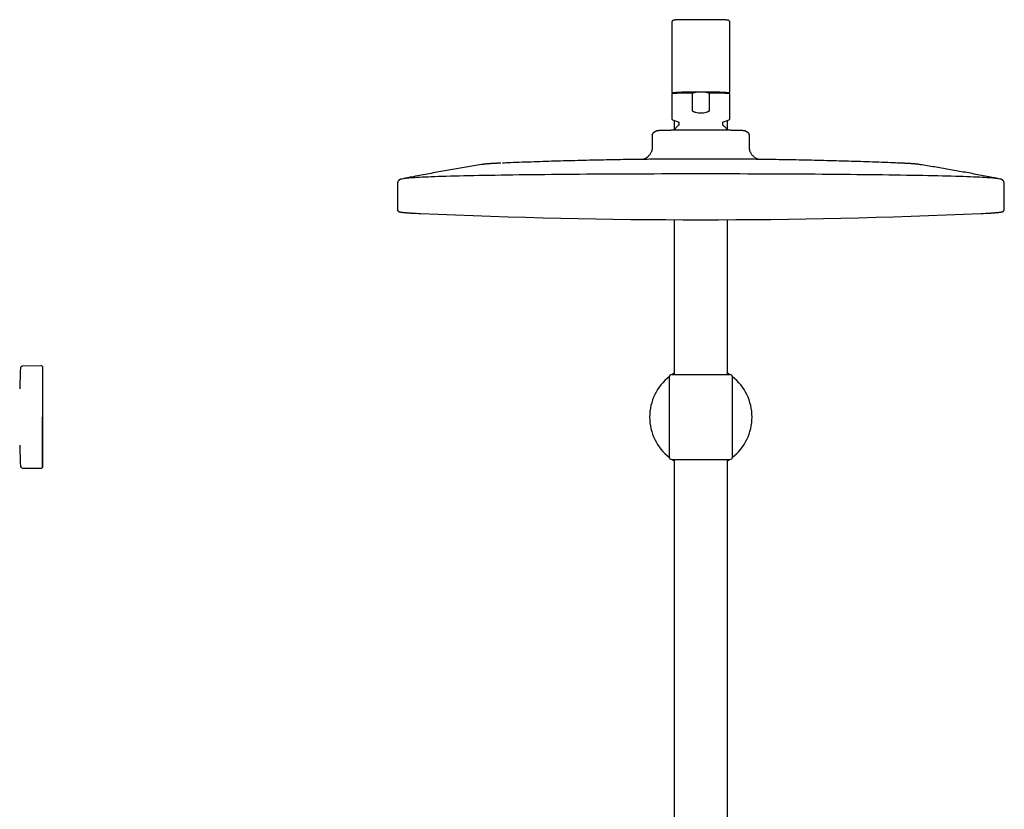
# Model space of a CAD drawing. Header units: millimetres. Extents: x 8 to 1795, y 12 to 2712.
# Tile 19 of 24: x 632 to 1037, y 2387 to 2712. Entities that reach past the tile are written whole.
import ezdxf

# ---------------------------------------------------------------- set-up
doc = ezdxf.new("R2010")
doc.units = ezdxf.units.MM

msp = doc.modelspace()

# ---------------------------------------------------------------- linework, layer by layer
at = {"color": 7, "linetype": 'Continuous', "lineweight": 30}
for p, q in [((900.42, 2711.01), (900.42, 2682.62)), ((924.42, 2682.62), (924.42, 2711.01)), ((900.82, 2682.12), (900.42, 2681.72)), ((900.42, 2681.72), (900.42, 2671.47)), ((908.99, 2674.73), (908.99, 2681.92)), ((913.94, 2682.32), (910.9, 2682.32)), ((915.85, 2681.92), (915.85, 2674.73)), ((924.42, 2681.72), (924.02, 2682.12)), ((924.42, 2671.47), (924.42, 2681.72)), ((900.76, 2670.99), (903.1, 2670.14)), ((901.47, 2670.73), (901.47, 2666.85)), ((903.42, 2669.68), (903.42, 2669.08)), ((921.42, 2669.08), (921.42, 2669.68)), ((921.74, 2670.14), (924.08, 2670.99)), ((923.37, 2666.85), (923.37, 2670.73)), ((892.42, 2664.72), (892.42, 2660.12)), ((894.25, 2666.39), (892.91, 2665.59)), ((931.92, 2665.59), (930.59, 2666.39)), ((932.42, 2664.72), (932.41, 2664.72)), ((932.42, 2660.12), (932.42, 2664.72)), ((787.52, 2644.9), (787.43, 2634.15)), ((789.91, 2646.69), (789.16, 2646.54)), ((789.25, 2646.56), (789.17, 2646.54)), ((791.13, 2646.93), (791.15, 2646.94)), ((1033.68, 2646.94), (1033.73, 2646.93)), ((1035.67, 2646.54), (1034.96, 2646.68)), ((1035.69, 2646.54), (1035.58, 2646.56)), ((1037.41, 2634.15), (1037.32, 2644.9)), ((787.43, 2634.15), (787.43, 2634.14)), ((901.47, 2629.81), (901.47, 2565.98)), ((923.37, 2565.98), (923.37, 2629.81)), ((640.94, 2569.56), (633.19, 2569.49)), ((641.24, 2569.26), (641.24, 2548.48)), ((899.42, 2564.98), (899.42, 2548.48)), ((900.42, 2565.98), (924.42, 2565.98)), ((925.42, 2548.48), (925.42, 2564.98)), ((899.42, 2548.48), (899.42, 2531.98)), ((925.42, 2531.98), (925.42, 2548.48)), ((900.42, 2530.98), (912.42, 2530.98)), ((901.47, 2530.98), (901.47, 2355.83)), ((912.42, 2530.98), (924.42, 2530.98)), ((923.37, 2330.05), (923.37, 2530.98)), ((633.19, 2527.46), (640.94, 2527.4))]:
    msp.add_line(p, q, dxfattribs=at)
at = {"color": 7, "linetype": 'Continuous', "lineweight": 30, "flags": 128}
for points in [[(924.08, 2670.99), (924.08, 2670.99), (924.09, 2671)], [(892.42, 2664.72), (892.43, 2664.85), (892.44, 2664.93)], [(1034.92, 2646.69), (1034.72, 2646.73), (1034.34, 2646.78), (1033.88, 2646.84), (1033.33, 2646.9), (1032.7, 2646.95), (1031.99, 2647.01), (1031.2, 2647.06), (1030.33, 2647.11), (1029.37, 2647.17), (1028.34, 2647.22), (1027.22, 2647.27), (1026.03, 2647.33), (1024.76, 2647.38), (1023.41, 2647.43), (1021.99, 2647.48), (1020.49, 2647.53), (1018.92, 2647.58), (1017.27, 2647.63), (1015.55, 2647.67), (1013.76, 2647.72), (1011.9, 2647.77), (1009.98, 2647.81), (1007.99, 2647.86), (1005.93, 2647.9), (1003.8, 2647.94), (1001.62, 2647.98), (999.37, 2648.02), (997.07, 2648.06), (994.7, 2648.1), (992.28, 2648.14), (989.81, 2648.17), (987.28, 2648.21), (984.7, 2648.24), (982.07, 2648.27), (979.39, 2648.3), (976.67, 2648.33), (973.9, 2648.36), (971.1, 2648.39), (968.25, 2648.42), (965.36, 2648.44), (962.44, 2648.47), (959.48, 2648.49), (956.49, 2648.51), (953.47, 2648.53), (950.42, 2648.55), (947.34, 2648.56), (944.25, 2648.58), (941.13, 2648.59), (937.99, 2648.6), (934.83, 2648.61), (931.65, 2648.62), (928.47, 2648.63), (925.27, 2648.64), (922.07, 2648.64), (918.85, 2648.65), (915.64, 2648.65), (912.42, 2648.65), (909.2, 2648.65), (905.98, 2648.65), (902.77, 2648.64), (899.56, 2648.64), (896.37, 2648.63), (893.18, 2648.62), (890.01, 2648.61), (886.85, 2648.6), (883.71, 2648.59), (880.59, 2648.58), (877.49, 2648.56), (874.42, 2648.55), (871.37, 2648.53), (868.35, 2648.51), (865.36, 2648.49), (862.4, 2648.47), (859.48, 2648.44), (856.59, 2648.42), (853.74, 2648.39), (850.93, 2648.36), (848.16, 2648.33), (845.44, 2648.3), (842.77, 2648.27), (840.14, 2648.24), (837.56, 2648.21), (835.03, 2648.17), (832.55, 2648.14), (830.13, 2648.1), (827.77, 2648.06), (825.46, 2648.02), (823.22, 2647.98), (821.03, 2647.94), (818.91, 2647.9), (816.85, 2647.86), (814.86, 2647.81), (812.93, 2647.77), (811.07, 2647.72), (809.28, 2647.67), (807.57, 2647.63), (805.92, 2647.58), (804.35, 2647.53), (802.85, 2647.48), (801.42, 2647.43), (800.08, 2647.38), (798.81, 2647.33), (797.61, 2647.27), (796.5, 2647.22), (795.46, 2647.17), (794.51, 2647.11), (793.64, 2647.06), (792.84, 2647.01), (792.13, 2646.95), (791.5, 2646.9), (790.96, 2646.84), (790.5, 2646.78), (790.12, 2646.73), (789.91, 2646.69)]]:
    msp.add_lwpolyline(points, dxfattribs=at)
at = {"color": 7, "linetype": 'Continuous', "lineweight": 30}
for centre, radius, start, end in [((907.24, 2573.51), 108.43, 89.0751, 93.6073), ((908.63, 2540.33), 142.01, 89.0868, 93.1548), ((916.2, 2540.33), 142.01, 86.8452, 90.9132), ((917.6, 2573.51), 108.43, 86.3927, 90.9249), ((808.06, 2885.27), 253.17, 266.72, 267.4966), ((912.42, 5235.45), 2605.67, 267.46121, 272.53879), ((1017.5, 2870.98), 238.86, 272.4814, 273.3291), ((1072.99, 2548.48), 441.25, 177.3946, 178.4905), ((633.2, 2568.49), 1, 90.5, 177.3946), ((640.94, 2569.26), 0.3, 0, 90.5), ((912.42, 2548.48), 21.08, 128.0581, 231.9419), ((900.42, 2564.98), 1, 90, 180), ((912.42, 2548.48), 21.08, 121.2949, 123.8848), ((912.42, 2548.48), 21.08, 56.1152, 58.7051), ((924.42, 2564.98), 1, 0, 90), ((912.42, 2548.48), 21.08, 0, 51.9419), ((912.42, 2548.48), 21.08, 308.0581, 0), ((1072.99, 2548.48), 441.25, 181.5095, 182.6054), ((900.42, 2531.98), 1, 180, 270), ((912.42, 2548.48), 21.08, 236.1151, 238.7051), ((912.42, 2548.48), 21.08, 301.2949, 303.8849), ((924.42, 2531.98), 1, 270, 0), ((633.2, 2528.46), 1, 182.6054, 269.5), ((640.94, 2527.7), 0.3, 269.5, 0)]:
    msp.add_arc(centre, radius, start, end, dxfattribs=at)
msp.add_ellipse((912.42, 2685.62), major_axis=(12, 0), ratio=0.982395, start_param=4.526331, end_param=4.898447, dxfattribs=at)
for points, knots in [([(912.42, 2712.21), (912.35, 2712.21), (912.17, 2712.21), (911.86, 2712.21), (911.49, 2712.21), (911.13, 2712.21), (910.77, 2712.2), (910.41, 2712.2), (910.05, 2712.2), (909.69, 2712.2), (909.34, 2712.2), (908.99, 2712.2), (908.64, 2712.19), (908.3, 2712.19), (907.96, 2712.19), (907.63, 2712.19), (907.3, 2712.18), (906.98, 2712.18), (906.66, 2712.18), (906.35, 2712.17), (906.05, 2712.17), (905.76, 2712.17), (905.47, 2712.16), (905.19, 2712.16), (904.91, 2712.15), (904.65, 2712.15), (904.39, 2712.15), (904.14, 2712.14), (903.9, 2712.14), (903.67, 2712.13), (903.45, 2712.13), (903.24, 2712.12), (903.04, 2712.12), (902.85, 2712.11), (902.67, 2712.1), (902.5, 2712.1), (902.34, 2712.09), (902.19, 2712.09), (902.05, 2712.08), (901.92, 2712.07), (901.8, 2712.07), (901.69, 2712.06), (901.58, 2712.05), (901.49, 2712.04), (901.4, 2712.03), (901.33, 2712.02), (901.27, 2712.01), (901.23, 2712), (901.18, 2711.99), (901.14, 2711.98), (901.09, 2711.96), (901.04, 2711.94), (900.98, 2711.92), (900.93, 2711.89), (900.86, 2711.85), (900.8, 2711.8), (900.73, 2711.74), (900.66, 2711.68), (900.6, 2711.6), (900.55, 2711.51), (900.5, 2711.42), (900.47, 2711.33), (900.44, 2711.22), (900.42, 2711.12), (900.42, 2711.05), (900.42, 2711.01)], [0, 0, 0, 0, 0.010565, 0.030641, 0.050717, 0.070794, 0.090871, 0.110949, 0.131027, 0.151105, 0.171185, 0.191265, 0.211346, 0.231429, 0.251513, 0.271599, 0.291686, 0.311776, 0.331868, 0.351963, 0.37206, 0.392162, 0.412268, 0.432378, 0.452494, 0.472616, 0.492746, 0.512885, 0.533034, 0.553195, 0.573372, 0.593566, 0.613783, 0.634028, 0.654308, 0.674633, 0.695016, 0.715477, 0.736045, 0.756764, 0.777705, 0.798994, 0.820867, 0.843848, 0.869469, 0.887956, 0.897848, 0.906132, 0.91305, 0.918997, 0.924293, 0.929202, 0.933945, 0.938674, 0.943512, 0.948566, 0.953862, 0.95936, 0.964997, 0.97072, 0.976493, 0.982296, 0.988117, 0.994559, 1, 1, 1, 1]), ([(924.42, 2711.01), (924.42, 2711.02), (924.42, 2711.06), (924.41, 2711.14), (924.39, 2711.25), (924.36, 2711.35), (924.32, 2711.44), (924.28, 2711.53), (924.22, 2711.61), (924.16, 2711.68), (924.1, 2711.75), (924.04, 2711.8), (923.97, 2711.85), (923.91, 2711.89), (923.86, 2711.92), (923.81, 2711.94), (923.76, 2711.96), (923.71, 2711.98), (923.67, 2711.99), (923.63, 2712), (923.59, 2712.01), (923.54, 2712.02), (923.49, 2712.03), (923.43, 2712.03), (923.35, 2712.04), (923.25, 2712.05), (923.15, 2712.06), (923.03, 2712.07), (922.91, 2712.07), (922.77, 2712.08), (922.63, 2712.09), (922.47, 2712.09), (922.31, 2712.1), (922.14, 2712.1), (921.95, 2712.11), (921.76, 2712.12), (921.56, 2712.12), (921.34, 2712.13), (921.12, 2712.13), (920.89, 2712.14), (920.65, 2712.14), (920.4, 2712.15), (920.14, 2712.15), (919.87, 2712.16), (919.6, 2712.16), (919.32, 2712.16), (919.03, 2712.17), (918.73, 2712.17), (918.42, 2712.18), (918.11, 2712.18), (917.8, 2712.18), (917.47, 2712.19), (917.14, 2712.19), (916.81, 2712.19), (916.47, 2712.19), (916.13, 2712.2), (915.78, 2712.2), (915.43, 2712.2), (915.08, 2712.2), (914.72, 2712.2), (914.36, 2712.2), (914, 2712.2), (913.64, 2712.21), (913.27, 2712.21), (912.91, 2712.21), (912.62, 2712.21), (912.46, 2712.21), (912.42, 2712.21)], [0, 0, 0, 0, 0.000991, 0.007133, 0.013136, 0.01901, 0.024761, 0.030391, 0.035896, 0.041267, 0.046483, 0.051519, 0.056355, 0.061, 0.065516, 0.070018, 0.07463, 0.079507, 0.084855, 0.090924, 0.098045, 0.106695, 0.117661, 0.13252, 0.155903, 0.178975, 0.200574, 0.223515, 0.245324, 0.266548, 0.287438, 0.308115, 0.328651, 0.349086, 0.369449, 0.389756, 0.410021, 0.430254, 0.450461, 0.470646, 0.490815, 0.51097, 0.531113, 0.551246, 0.571371, 0.591489, 0.6116, 0.631707, 0.651809, 0.671908, 0.692003, 0.712095, 0.732185, 0.752272, 0.772357, 0.792441, 0.812523, 0.832604, 0.852684, 0.872763, 0.892841, 0.912919, 0.932995, 0.953072, 0.973148, 0.993224, 1, 1, 1, 1]), ([(900.42, 2682.62), (900.42, 2682.61), (900.42, 2682.57), (900.43, 2682.51), (900.45, 2682.44), (900.48, 2682.37), (900.52, 2682.32), (900.56, 2682.27), (900.6, 2682.23), (900.63, 2682.2), (900.67, 2682.18), (900.71, 2682.16), (900.74, 2682.15), (900.77, 2682.14), (900.8, 2682.13), (900.81, 2682.12), (900.82, 2682.12)], [0, 0, 0, 0, 0.036765, 0.111115, 0.182711, 0.251978, 0.319194, 0.384569, 0.448524, 0.51214, 0.577106, 0.64573, 0.72138, 0.808316, 0.912228, 1, 1, 1, 1]), ([(910.9, 2682.32), (910.74, 2682.3), (910.42, 2682.25), (909.94, 2682.16), (909.46, 2682.05), (909.15, 2681.96), (908.99, 2681.92)], [0, 0, 0, 0, 0.2491064, 0.4985913, 0.7491365, 1, 1, 1, 1]), ([(915.85, 2681.92), (915.69, 2681.96), (915.38, 2682.05), (914.9, 2682.16), (914.42, 2682.25), (914.1, 2682.3), (913.94, 2682.32)], [0, 0, 0, 0, 0.249181, 0.498664, 0.749145, 1, 1, 1, 1]), ([(924.02, 2682.12), (924.02, 2682.12), (924.04, 2682.13), (924.06, 2682.13), (924.1, 2682.15), (924.13, 2682.16), (924.17, 2682.18), (924.21, 2682.21), (924.25, 2682.24), (924.29, 2682.28), (924.33, 2682.33), (924.37, 2682.39), (924.39, 2682.46), (924.41, 2682.53), (924.42, 2682.59), (924.42, 2682.62), (924.42, 2682.62)], [0, 0, 0, 0, 0.066522, 0.180099, 0.274562, 0.355711, 0.428503, 0.49697, 0.564257, 0.631839, 0.700836, 0.771253, 0.842585, 0.914396, 0.993897, 1, 1, 1, 1]), ([(910.2, 2674.03), (910.12, 2674.05), (909.95, 2674.08), (909.71, 2674.14), (909.48, 2674.23), (909.28, 2674.33), (909.15, 2674.43), (909.07, 2674.52), (909.02, 2674.6), (908.99, 2674.67), (908.99, 2674.72), (908.99, 2674.73)], [0, 0, 0, 0, 0.167751, 0.33623, 0.503676, 0.67001, 0.785436, 0.843943, 0.90227, 0.972054, 1, 1, 1, 1]), ([(915.85, 2674.73), (915.84, 2674.7), (915.83, 2674.64), (915.8, 2674.56), (915.75, 2674.5), (915.68, 2674.43), (915.57, 2674.34), (915.42, 2674.26), (915.24, 2674.18), (914.98, 2674.1), (914.77, 2674.06), (914.64, 2674.03)], [0, 0, 0, 0, 0.073301, 0.11805, 0.162888, 0.23786, 0.31303, 0.448136, 0.583966, 0.719699, 1, 1, 1, 1]), ([(900.42, 2671.47), (900.42, 2671.42), (900.43, 2671.32), (900.51, 2671.18), (900.61, 2671.06), (900.71, 2671.01), (900.76, 2670.99)], [0, 0, 0, 0, 0.251054, 0.50166, 0.751415, 1, 1, 1, 1]), ([(903.25, 2668.7), (903.2, 2668.66), (903.04, 2668.52), (902.8, 2668.3), (902.51, 2668.02), (902.23, 2667.73), (901.96, 2667.43), (901.7, 2667.13), (901.48, 2666.86), (901.35, 2666.69), (901.3, 2666.63)], [0, 0, 0, 0, 0.073784, 0.214025, 0.354507, 0.495218, 0.636147, 0.777284, 0.918619, 1, 1, 1, 1]), ([(903.1, 2670.14), (903.14, 2670.12), (903.23, 2670.08), (903.34, 2669.97), (903.4, 2669.83), (903.41, 2669.73), (903.42, 2669.68)], [0, 0, 0, 0, 0.251349, 0.501576, 0.750998, 1, 1, 1, 1]), ([(903.42, 2669.08), (903.42, 2669.04), (903.41, 2668.97), (903.38, 2668.87), (903.32, 2668.78), (903.27, 2668.73), (903.25, 2668.7)], [0, 0, 0, 0, 0.249766, 0.499627, 0.749677, 1, 1, 1, 1]), ([(921.42, 2669.68), (921.42, 2669.73), (921.43, 2669.83), (921.5, 2669.97), (921.6, 2670.08), (921.69, 2670.12), (921.74, 2670.14)], [0, 0, 0, 0, 0.249002, 0.498424, 0.748651, 1, 1, 1, 1]), ([(921.59, 2668.7), (921.56, 2668.73), (921.51, 2668.78), (921.46, 2668.87), (921.42, 2668.97), (921.42, 2669.04), (921.42, 2669.08)], [0, 0, 0, 0, 0.2503227, 0.5003726, 0.7502343, 1, 1, 1, 1]), ([(923.54, 2666.63), (923.53, 2666.63), (923.45, 2666.75), (923.27, 2666.98), (922.99, 2667.3), (922.71, 2667.61), (922.42, 2667.92), (922.12, 2668.22), (921.84, 2668.48), (921.66, 2668.64), (921.58, 2668.7)], [0, 0, 0, 0, 0.006367, 0.154238, 0.302333, 0.450665, 0.599248, 0.748098, 0.897234, 1, 1, 1, 1]), ([(924.08, 2670.99), (924.12, 2671.01), (924.22, 2671.06), (924.33, 2671.18), (924.4, 2671.32), (924.41, 2671.42), (924.42, 2671.47)], [0, 0, 0, 0, 0.2485846, 0.4983402, 0.7489464, 1, 1, 1, 1]), ([(892.91, 2665.59), (892.88, 2665.57), (892.81, 2665.52), (892.72, 2665.44), (892.63, 2665.34), (892.55, 2665.23), (892.49, 2665.1), (892.45, 2664.98), (892.42, 2664.85), (892.42, 2664.76), (892.42, 2664.72)], [0, 0, 0, 0, 0.1257151, 0.2660789, 0.4019182, 0.5310412, 0.6544822, 0.773417, 0.8884838, 1, 1, 1, 1]), ([(910.47, 2666.69), (910.19, 2666.69), (909.62, 2666.69), (908.78, 2666.69), (907.95, 2666.69), (907.16, 2666.69), (906.4, 2666.68), (905.69, 2666.68), (904.99, 2666.67), (904.29, 2666.67), (903.6, 2666.66), (902.93, 2666.65), (902.27, 2666.65), (901.63, 2666.64), (901.02, 2666.63), (900.44, 2666.62), (899.87, 2666.61), (899.32, 2666.6), (898.79, 2666.59), (898.29, 2666.58), (897.81, 2666.57), (897.36, 2666.56), (896.94, 2666.54), (896.58, 2666.53), (896.25, 2666.52), (895.96, 2666.51), (895.68, 2666.5), (895.4, 2666.49), (895.11, 2666.48), (894.88, 2666.46), (894.71, 2666.45), (894.58, 2666.44), (894.48, 2666.43), (894.39, 2666.42), (894.32, 2666.41), (894.28, 2666.4), (894.25, 2666.39), (894.25, 2666.39), (894.25, 2666.39)], [0, 0, 0, 0, 0.032616, 0.065344, 0.098146, 0.131057, 0.16017, 0.189332, 0.218727, 0.248174, 0.277995, 0.30787, 0.337989, 0.368163, 0.397326, 0.426538, 0.455989, 0.485494, 0.515386, 0.545338, 0.575546, 0.605812, 0.634558, 0.663353, 0.688771, 0.714189, 0.739743, 0.765297, 0.802202, 0.839214, 0.861602, 0.884012, 0.906549, 0.929086, 0.951715, 0.974344, 0.997104, 1, 1, 1, 1]), ([(912.42, 2666.7), (912.13, 2666.7), (911.67, 2666.7), (911.02, 2666.69), (910.65, 2666.69), (910.47, 2666.69)], [0, 0, 0, 0, 0.43504, 0.717386, 1, 1, 1, 1]), ([(930.49, 2666.41), (930.46, 2666.42), (930.39, 2666.43), (930.23, 2666.44), (930.04, 2666.46), (929.82, 2666.47), (929.59, 2666.49), (929.35, 2666.5), (929.06, 2666.51), (928.71, 2666.52), (928.32, 2666.54), (927.91, 2666.55), (927.49, 2666.56), (927.06, 2666.57), (926.61, 2666.58), (926.17, 2666.59), (925.66, 2666.6), (925.09, 2666.61), (924.48, 2666.62), (923.86, 2666.62), (923.23, 2666.63), (922.62, 2666.64), (922.01, 2666.65), (921.42, 2666.65), (920.74, 2666.66), (919.96, 2666.67), (919.16, 2666.67), (918.42, 2666.68), (917.75, 2666.68), (917.11, 2666.69), (916.5, 2666.69), (915.9, 2666.69), (915.26, 2666.69), (914.58, 2666.69), (913.88, 2666.69), (913.16, 2666.7), (912.66, 2666.7), (912.42, 2666.7)], [0, 0, 0, 0, 0.03198, 0.064105, 0.096231, 0.1285, 0.154775, 0.181061, 0.207336, 0.240007, 0.272676, 0.30211, 0.331544, 0.36115, 0.387462, 0.413784, 0.440095, 0.472824, 0.505552, 0.535056, 0.56456, 0.594247, 0.6201, 0.645963, 0.671817, 0.707566, 0.743315, 0.769906, 0.796507, 0.823098, 0.84503, 0.866963, 0.892734, 0.918514, 0.944286, 0.972143, 1, 1, 1, 1]), ([(930.58, 2666.39), (930.58, 2666.39), (930.58, 2666.39), (930.54, 2666.4), (930.51, 2666.41), (930.49, 2666.41)], [0, 0, 0, 0, 0.233662, 0.616651, 1, 1, 1, 1]), ([(932.42, 2664.72), (932.41, 2664.76), (932.41, 2664.83), (932.4, 2664.93), (932.36, 2665.05), (932.32, 2665.16), (932.25, 2665.28), (932.16, 2665.4), (932.05, 2665.5), (931.97, 2665.56), (931.92, 2665.59)], [0, 0, 0, 0, 0.092559, 0.195299, 0.308194, 0.430903, 0.562723, 0.702553, 0.84891, 1, 1, 1, 1]), ([(892.42, 2660.12), (892.42, 2660.03), (892.42, 2659.87), (892.41, 2659.64), (892.41, 2659.44), (892.4, 2659.28), (892.38, 2659.14), (892.36, 2658.96), (892.33, 2658.72), (892.25, 2658.38), (892.14, 2657.99), (891.97, 2657.56), (891.75, 2657.15), (891.5, 2656.76), (891.22, 2656.39), (890.94, 2656.07), (890.67, 2655.8), (890.4, 2655.58), (890.13, 2655.37), (889.87, 2655.19), (889.63, 2655.04), (889.43, 2654.94), (889.26, 2654.85), (889.12, 2654.79), (889, 2654.74), (888.91, 2654.7), (888.83, 2654.67), (888.78, 2654.65), (888.76, 2654.64)], [0, 0, 0, 0, 0.036565, 0.068392, 0.095496, 0.117834, 0.135637, 0.152567, 0.193428, 0.235314, 0.298929, 0.362697, 0.426616, 0.490652, 0.554809, 0.619125, 0.667457, 0.71592, 0.764595, 0.813455, 0.850292, 0.884051, 0.913359, 0.93682, 0.954592, 0.968791, 0.98594, 1, 1, 1, 1]), ([(936.08, 2654.64), (936.04, 2654.66), (935.97, 2654.68), (935.85, 2654.73), (935.72, 2654.78), (935.57, 2654.85), (935.4, 2654.94), (935.2, 2655.05), (934.93, 2655.21), (934.61, 2655.44), (934.25, 2655.73), (933.92, 2656.04), (933.61, 2656.39), (933.34, 2656.75), (933.09, 2657.14), (932.88, 2657.54), (932.7, 2657.97), (932.59, 2658.35), (932.52, 2658.66), (932.48, 2658.91), (932.46, 2659.1), (932.44, 2659.27), (932.43, 2659.43), (932.42, 2659.63), (932.42, 2659.86), (932.42, 2660.03), (932.42, 2660.12)], [0, 0, 0, 0, 0.021936, 0.042588, 0.062495, 0.087265, 0.117051, 0.150732, 0.187447, 0.252125, 0.31638, 0.380392, 0.444248, 0.507945, 0.571525, 0.634989, 0.698301, 0.761832, 0.797989, 0.832719, 0.864283, 0.880986, 0.90297, 0.930159, 0.962499, 1, 1, 1, 1]), ([(822.54, 2652.55), (822.39, 2652.52), (821.19, 2652.33), (818.92, 2651.96), (815.74, 2651.44), (812.56, 2650.9), (809.36, 2650.34), (806.15, 2649.77), (802.94, 2649.19), (799.72, 2648.59), (796.5, 2647.98), (793.63, 2647.43), (791.84, 2647.07), (791.12, 2646.93)], [0, 0, 0, 0, 0.014456, 0.1148, 0.215665, 0.316978, 0.418672, 0.520692, 0.622988, 0.725516, 0.828238, 0.931124, 1, 1, 1, 1]), ([(830.12, 2653.09), (830.12, 2653.09), (830.12, 2653.09), (830.12, 2653.09), (830.11, 2653.09), (830.11, 2653.09), (830.09, 2653.09), (830.05, 2653.09), (829.95, 2653.08), (829.75, 2653.08), (829.47, 2653.06), (829.14, 2653.05), (828.78, 2653.03), (828.42, 2653.02), (828.05, 2653), (827.69, 2652.98), (827.35, 2652.96), (827.02, 2652.94), (826.7, 2652.93), (826.4, 2652.91), (826.09, 2652.89), (825.8, 2652.87), (825.51, 2652.85), (825.23, 2652.83), (824.94, 2652.81), (824.65, 2652.79), (824.34, 2652.76), (824.01, 2652.73), (823.68, 2652.7), (823.38, 2652.66), (823.13, 2652.63), (822.92, 2652.61), (822.77, 2652.59), (822.68, 2652.57), (822.63, 2652.56), (822.6, 2652.56), (822.58, 2652.56), (822.57, 2652.55), (822.56, 2652.55), (822.56, 2652.55), (822.56, 2652.55), (822.56, 2652.55)], [0, 0, 0, 0, 0.000015, 0.000035, 0.000083, 0.000232, 0.000926, 0.003947, 0.011738, 0.029242, 0.058925, 0.092667, 0.128523, 0.16875, 0.208743, 0.248436, 0.287913, 0.327259, 0.366556, 0.405896, 0.445387, 0.48517, 0.525444, 0.566497, 0.608777, 0.653002, 0.700363, 0.752731, 0.811507, 0.858345, 0.903514, 0.942416, 0.973277, 0.987078, 0.993139, 0.996697, 0.998527, 0.999484, 0.999785, 0.999922, 1, 1, 1, 1]), ([(912.42, 2654.79), (910.76, 2654.78), (908.41, 2654.78), (904.92, 2654.77), (901.88, 2654.76), (898.23, 2654.74), (894.34, 2654.7), (890.23, 2654.66), (885.94, 2654.61), (881.51, 2654.55), (876.98, 2654.47), (872.37, 2654.39), (867.69, 2654.29), (862.96, 2654.18), (858.19, 2654.05), (853.39, 2653.92), (848.57, 2653.77), (843.73, 2653.61), (838.88, 2653.43), (834.55, 2653.27), (831.83, 2653.16), (830.73, 2653.12)], [0, 0, 0, 0, 0.060936, 0.086169, 0.128239, 0.172456, 0.220384, 0.27092, 0.323552, 0.377831, 0.433399, 0.489968, 0.547312, 0.605254, 0.663658, 0.722421, 0.781465, 0.840729, 0.900167, 0.959745, 1, 1, 1, 1]), ([(994.72, 2653.09), (993.78, 2653.13), (991.18, 2653.24), (986.92, 2653.4), (981.94, 2653.58), (976.94, 2653.75), (971.93, 2653.9), (966.89, 2654.05), (961.83, 2654.18), (956.73, 2654.3), (951.76, 2654.4), (946.95, 2654.49), (942.31, 2654.56), (937.69, 2654.63), (933.11, 2654.68), (928.64, 2654.72), (924.53, 2654.75), (920.97, 2654.77), (917.73, 2654.78), (914.95, 2654.78), (913.12, 2654.79), (912.42, 2654.79)], [0, 0, 0, 0, 0.034314, 0.094661, 0.155247, 0.21598, 0.276904, 0.338076, 0.399579, 0.461534, 0.52412, 0.580608, 0.636984, 0.693148, 0.748896, 0.803725, 0.856105, 0.898946, 0.933317, 0.974276, 1, 1, 1, 1]), ([(1002.28, 2652.55), (1002.28, 2652.55), (1002.28, 2652.55), (1002.27, 2652.55), (1002.27, 2652.55), (1002.26, 2652.55), (1002.24, 2652.56), (1002.22, 2652.56), (1002.18, 2652.57), (1002.13, 2652.58), (1002.04, 2652.59), (1001.89, 2652.61), (1001.7, 2652.63), (1001.45, 2652.66), (1001.16, 2652.7), (1000.82, 2652.73), (1000.46, 2652.76), (1000.12, 2652.79), (999.8, 2652.82), (999.5, 2652.84), (999.19, 2652.86), (998.89, 2652.88), (998.58, 2652.9), (998.27, 2652.92), (997.95, 2652.94), (997.63, 2652.95), (997.28, 2652.97), (996.93, 2652.99), (996.55, 2653.01), (996.18, 2653.03), (995.82, 2653.04), (995.48, 2653.06), (995.17, 2653.07), (994.94, 2653.08), (994.8, 2653.09), (994.75, 2653.09), (994.73, 2653.09), (994.72, 2653.09), (994.72, 2653.09), (994.72, 2653.09), (994.72, 2653.09), (994.72, 2653.09)], [0, 0, 0, 0, 0.000105, 0.000231, 0.000445, 0.000911, 0.002251, 0.004951, 0.009956, 0.018632, 0.033236, 0.058981, 0.098847, 0.139787, 0.187725, 0.245241, 0.307569, 0.357728, 0.404949, 0.449883, 0.493094, 0.53503, 0.576016, 0.616278, 0.65597, 0.69519, 0.733998, 0.776351, 0.817439, 0.857003, 0.894702, 0.929842, 0.961024, 0.985411, 0.994952, 0.998653, 0.999622, 0.999882, 0.999957, 0.999985, 1, 1, 1, 1]), ([(1033.7, 2646.93), (1033.54, 2646.97), (1032.38, 2647.2), (1030.22, 2647.62), (1027.22, 2648.2), (1024.23, 2648.76), (1021.24, 2649.31), (1018.26, 2649.85), (1015.29, 2650.37), (1012.33, 2650.89), (1009.38, 2651.39), (1006.44, 2651.88), (1004.08, 2652.26), (1002.7, 2652.48), (1002.3, 2652.55)], [0, 0, 0, 0, 0.015463, 0.111333, 0.206993, 0.302423, 0.397599, 0.492496, 0.587088, 0.681341, 0.77522, 0.868686, 0.961693, 1, 1, 1, 1]), ([(789.16, 2646.54), (789.16, 2646.54), (789.11, 2646.53), (789, 2646.51), (788.86, 2646.47), (788.73, 2646.43), (788.63, 2646.4), (788.54, 2646.36), (788.46, 2646.32), (788.38, 2646.28), (788.31, 2646.24), (788.23, 2646.2), (788.16, 2646.15), (788.09, 2646.09), (788.03, 2646.03), (787.96, 2645.97), (787.89, 2645.9), (787.83, 2645.82), (787.77, 2645.73), (787.71, 2645.64), (787.66, 2645.53), (787.61, 2645.42), (787.58, 2645.3), (787.55, 2645.18), (787.53, 2645.05), (787.52, 2644.95), (787.52, 2644.91), (787.52, 2644.9)], [0, 0, 0, 0, 0.005471, 0.128729, 0.265092, 0.36066, 0.439655, 0.501175, 0.552389, 0.596415, 0.635098, 0.669661, 0.700979, 0.729714, 0.756388, 0.781426, 0.80518, 0.82795, 0.849994, 0.871533, 0.892756, 0.913819, 0.934849, 0.955941, 0.977165, 0.998564, 1, 1, 1, 1]), ([(791.15, 2646.94), (791.12, 2646.93), (791.07, 2646.92), (790.99, 2646.9), (790.93, 2646.89), (790.87, 2646.87), (790.82, 2646.86), (790.78, 2646.84), (790.74, 2646.83), (790.71, 2646.82), (790.7, 2646.81), (790.69, 2646.81), (790.68, 2646.81)], [0, 0, 0, 0, 0.147973, 0.287902, 0.419786, 0.543622, 0.659406, 0.767137, 0.846132, 0.920153, 0.991561, 1, 1, 1, 1]), ([(1034.15, 2646.81), (1034.14, 2646.81), (1034.12, 2646.82), (1034.09, 2646.83), (1034.05, 2646.85), (1034, 2646.86), (1033.95, 2646.87), (1033.9, 2646.89), (1033.83, 2646.91), (1033.78, 2646.92), (1033.75, 2646.92), (1033.75, 2646.93)], [0, 0, 0, 0, 0.077582, 0.17796, 0.286988, 0.404665, 0.530989, 0.665959, 0.80957, 0.961822, 1, 1, 1, 1]), ([(1037.31, 2644.9), (1037.31, 2644.94), (1037.31, 2645.02), (1037.3, 2645.14), (1037.27, 2645.27), (1037.23, 2645.4), (1037.18, 2645.52), (1037.12, 2645.64), (1037.06, 2645.74), (1037, 2645.82), (1036.94, 2645.9), (1036.87, 2645.97), (1036.81, 2646.04), (1036.74, 2646.1), (1036.66, 2646.16), (1036.58, 2646.21), (1036.5, 2646.26), (1036.42, 2646.3), (1036.34, 2646.34), (1036.25, 2646.38), (1036.15, 2646.42), (1036.03, 2646.45), (1035.88, 2646.5), (1035.76, 2646.52), (1035.7, 2646.54)], [0, 0, 0, 0, 0.016201, 0.038462, 0.060981, 0.083794, 0.106959, 0.130566, 0.154749, 0.177078, 0.20016, 0.224239, 0.249604, 0.276598, 0.309089, 0.344808, 0.384569, 0.429506, 0.481172, 0.541805, 0.61487, 0.706329, 0.828197, 1, 1, 1, 1]), ([(787.43, 2634.12), (787.43, 2634.1), (787.43, 2634.04), (787.44, 2633.94), (787.47, 2633.83), (787.51, 2633.73), (787.55, 2633.64), (787.59, 2633.57), (787.64, 2633.5), (787.7, 2633.43), (787.75, 2633.38), (787.81, 2633.33), (787.87, 2633.28), (787.93, 2633.24), (787.99, 2633.2), (788.07, 2633.16), (788.15, 2633.12), (788.25, 2633.08), (788.37, 2633.04), (788.52, 2633.01), (788.67, 2632.97), (788.81, 2632.95), (788.95, 2632.92), (789.1, 2632.9), (789.26, 2632.88), (789.42, 2632.85), (789.6, 2632.83), (789.78, 2632.81), (789.97, 2632.79), (790.18, 2632.77), (790.39, 2632.75), (790.62, 2632.73), (790.85, 2632.71), (791.09, 2632.69), (791.35, 2632.67), (791.61, 2632.65), (791.88, 2632.63), (792.17, 2632.61), (792.46, 2632.59), (792.77, 2632.57), (793.08, 2632.55), (793.41, 2632.53), (793.65, 2632.51), (793.78, 2632.51), (793.8, 2632.5)], [0, 0, 0, 0, 0.004539, 0.011659, 0.018929, 0.026377, 0.033233, 0.040284, 0.04762, 0.055353, 0.063618, 0.072578, 0.082437, 0.093462, 0.106016, 0.122398, 0.142246, 0.167293, 0.201013, 0.252325, 0.289537, 0.323712, 0.357576, 0.39092, 0.423843, 0.456441, 0.488791, 0.52095, 0.55296, 0.584855, 0.616657, 0.648386, 0.680055, 0.711675, 0.743255, 0.774802, 0.806321, 0.837816, 0.869293, 0.900752, 0.932198, 0.963631, 0.995054, 1, 1, 1, 1]), ([(1031.17, 2632.51), (1031.28, 2632.52), (1031.5, 2632.53), (1031.81, 2632.55), (1032.12, 2632.57), (1032.42, 2632.59), (1032.71, 2632.61), (1032.99, 2632.63), (1033.26, 2632.65), (1033.51, 2632.67), (1033.76, 2632.69), (1034, 2632.71), (1034.22, 2632.73), (1034.44, 2632.75), (1034.65, 2632.77), (1034.84, 2632.79), (1035.03, 2632.81), (1035.2, 2632.83), (1035.37, 2632.85), (1035.53, 2632.87), (1035.68, 2632.89), (1035.82, 2632.91), (1035.95, 2632.93), (1036.08, 2632.96), (1036.2, 2632.98), (1036.33, 2633.01), (1036.45, 2633.04), (1036.57, 2633.08), (1036.67, 2633.11), (1036.75, 2633.15), (1036.82, 2633.19), (1036.89, 2633.23), (1036.95, 2633.27), (1037.01, 2633.31), (1037.07, 2633.36), (1037.12, 2633.42), (1037.18, 2633.48), (1037.23, 2633.55), (1037.28, 2633.62), (1037.32, 2633.71), (1037.35, 2633.8), (1037.38, 2633.9), (1037.4, 2634), (1037.41, 2634.08), (1037.41, 2634.13), (1037.41, 2634.15)], [0, 0, 0, 0, 0.029984, 0.061531, 0.093032, 0.124486, 0.155889, 0.187242, 0.218541, 0.249787, 0.280978, 0.312114, 0.343194, 0.374219, 0.405193, 0.436118, 0.467002, 0.497856, 0.528695, 0.559545, 0.590445, 0.621453, 0.652665, 0.684234, 0.71643, 0.749742, 0.78511, 0.82334, 0.851017, 0.870964, 0.886989, 0.900479, 0.912174, 0.922535, 0.931882, 0.940452, 0.948428, 0.955961, 0.963175, 0.970179, 0.977065, 0.983913, 0.990789, 0.997744, 1, 1, 1, 1]), ([(641.24, 2569.26), (641.24, 2569.26), (641.24, 2569.26), (641.24, 2569.24), (641.24, 2569.22), (641.24, 2569.2), (641.24, 2569.14), (641.24, 2569.04), (641.24, 2568.87), (641.24, 2568.64), (641.24, 2568.28), (641.24, 2567.71), (641.24, 2566.83), (641.24, 2565.78), (641.24, 2564.57), (641.24, 2563.2), (641.24, 2561.68), (641.24, 2560.04), (641.24, 2558.29), (641.24, 2556.44), (641.24, 2554.52), (641.24, 2552.54), (641.24, 2550.52), (641.24, 2548.48), (641.24, 2546.44), (641.24, 2544.42), (641.24, 2542.44), (641.24, 2540.51), (641.24, 2538.67), (641.24, 2536.91), (641.24, 2535.27), (641.24, 2533.76), (641.24, 2532.39), (641.24, 2531.17), (641.24, 2530.12), (641.24, 2529.25), (641.24, 2528.56), (641.24, 2528.06), (641.24, 2527.76), (641.24, 2527.66), (641.24, 2527.76), (641.24, 2528.06), (641.24, 2528.56), (641.24, 2529.25), (641.24, 2530.12), (641.24, 2531.17), (641.24, 2532.39), (641.24, 2533.76), (641.24, 2535.27), (641.24, 2536.91), (641.24, 2538.67), (641.24, 2540.51), (641.24, 2542.12), (641.24, 2543.43), (641.24, 2544.42), (641.24, 2545.43), (641.24, 2546.33), (641.24, 2547.12), (641.24, 2547.8), (641.24, 2548.25), (641.24, 2548.48)], [0, 0, 0, 0, 0.004168, 0.008334, 0.012501, 0.016669, 0.020841, 0.031257, 0.041679, 0.052096, 0.062518, 0.083351, 0.104183, 0.125016, 0.145848, 0.166681, 0.187513, 0.208345, 0.229178, 0.25001, 0.270843, 0.291675, 0.312508, 0.33334, 0.354173, 0.375005, 0.395838, 0.41667, 0.437503, 0.458335, 0.479168, 0.5, 0.520833, 0.541665, 0.562498, 0.58333, 0.604163, 0.624995, 0.645828, 0.66666, 0.687493, 0.708325, 0.729158, 0.74999, 0.770823, 0.791655, 0.812488, 0.83332, 0.854153, 0.874985, 0.895818, 0.91665, 0.937483, 0.947899, 0.958321, 0.968738, 0.97916, 0.986107, 0.993051, 1, 1, 1, 1])]:
    msp.add_open_spline(points, degree=3, knots=knots, dxfattribs=at)

doc.saveas('drawing.dxf')
